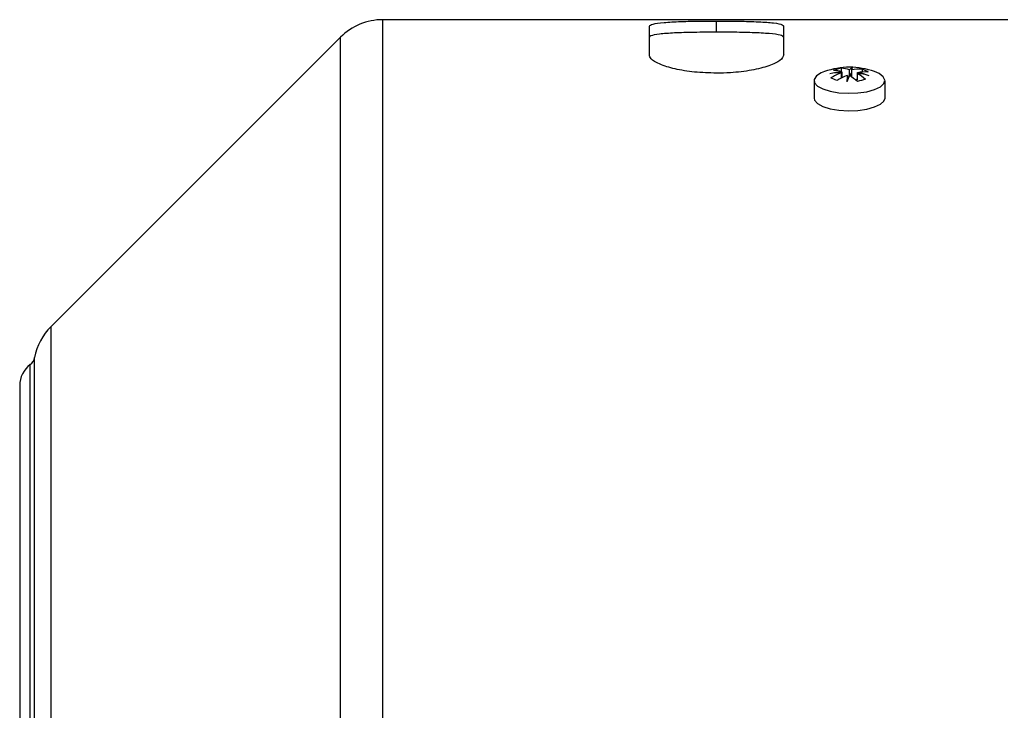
# Model space of a CAD drawing. Header units: millimetres. Extents: x -722 to 1902, y -809 to 1604.
# Tile 69 of 93: x 1195 to 1326, y 376 to 469. Entities that reach past the tile are written whole.
import ezdxf

# ---------------------------------------------------------------- set-up
doc = ezdxf.new("R2010")
doc.units = ezdxf.units.MM

msp = doc.modelspace()

# ---------------------------------------------------------------- linework, layer by layer
at = {"color": 7, "linetype": 'Continuous', "lineweight": 25}
for p, q in [((1326.91, 468.73), (1243.22, 468.73)), ((1243.22, 152.73), (1243.22, 468.73)), ((1287.91, 467.06), (1287.91, 468.55)), ((1278.91, 464.04), (1278.91, 467.87)), ((1296.91, 464.04), (1296.91, 467.87)), ((1237.56, 466.39), (1198.81, 427.63)), ((1237.56, 155.08), (1237.56, 466.39)), ((1304.62, 460.91), (1304.62, 461.64)), ((1304.63, 461.75), (1304.63, 462.24)), ((1304.66, 461.74), (1304.66, 460.93)), ((1305.71, 461.24), (1305.71, 462.03)), ((1305.75, 461.21), (1305.99, 461.58)), ((1305.99, 462.01), (1305.99, 461.13)), ((1306.75, 461.54), (1306.75, 460.66)), ((1306.79, 461.53), (1306.79, 461.64)), ((1307.41, 462.1), (1307.41, 461.71)), ((1300.96, 460.57), (1300.96, 458.24)), ((1305.42, 461.26), (1305.42, 460.62)), ((1305.99, 461.13), (1305.91, 461.11)), ((1306.63, 460.71), (1306.75, 460.75)), ((1306.63, 460.71), (1306.63, 460.57)), ((1306.75, 460.66), (1306.63, 460.71)), ((1310.46, 458.24), (1310.46, 460.57)), ((1198.81, 193.83), (1198.81, 427.63)), ((1196.61, 197.99), (1196.61, 423.47)), ((1196.02, 198.92), (1196.02, 422.55)), ((1194.61, 419.73), (1194.61, 201.73))]:
    msp.add_line(p, q, dxfattribs=at)
at = {"color": 7, "linetype": 'Continuous', "lineweight": 25, "flags": 128}
for points in [[(1302.37, 461.78), (1301.91, 461.6), (1301.28, 461.19), (1300.98, 460.74), (1301.03, 460.28), (1301.42, 459.84), (1302.13, 459.45), (1303.11, 459.15), (1304.28, 458.95), (1305.55, 458.87), (1306.84, 458.92), (1308.04, 459.09), (1309.07, 459.37), (1309.85, 459.74), (1310.32, 460.17), (1310.45, 460.63), (1310.23, 461.09), (1309.67, 461.51), (1309.04, 461.78)], [(1300.96, 458.24), (1301.03, 457.94), (1301.42, 457.5), (1302.13, 457.12), (1303.11, 456.81), (1304.28, 456.61), (1305.55, 456.54), (1306.84, 456.59), (1308.04, 456.76), (1309.07, 457.04), (1309.85, 457.41), (1310.32, 457.84), (1310.46, 458.24)]]:
    msp.add_lwpolyline(points, dxfattribs=at)
at = {"color": 7, "linetype": 'Continuous', "lineweight": 25}
for centre, radius, start, end in [((1243.22, 460.73), 8, 90, 135), ((1305.71, 452.36), 10, 70.4916, 109.5084), ((1305.52, 451.25), 10.53, 94.7159, 103.4311), ((1304.82, 451.83), 9.82, 91.1841, 100.244), ((1307.74, 453.37), 8.83, 110.6672, 120.952), ((1306.01, 455.09), 7.28, 100.9741, 109.5809), ((1303.37, 457.98), 3.97, 71.0062, 87.0325), ((1304.42, 458.27), 3.97, 71.0062, 87.0325), ((1306.5, 461.38), 1.02, 115.7288, 140.8312), ((1307.35, 461.81), 1.38, 159.376, 171.6989), ((1307.1, 455.62), 6.49, 87.2691, 99.9027), ((1302.96, 455.33), 7.27, 47.9165, 58.6137), ((1305.51, 450.9), 10.71, 74.7508, 83.3665), ((1307.91, 455.24), 6.49, 87.2691, 99.9027), ((1304.87, 451.13), 10.68, 71.068, 79.6341), ((1305.64, 457.29), 5.12, 59.8492, 69.7871), ((1301.43, 456.14), 5.12, 59.8492, 69.7871), ((1308.54, 453), 8.83, 110.6672, 120.952), ((1338.54, 457.93), 33.28, 174.2583, 175.7185), ((1313.39, 457.55), 8.53, 154.3109, 160.3641), ((1301.91, 455.04), 7.27, 47.9165, 58.6137), ((1309.22, 453.58), 7.28, 100.9741, 109.5809), ((1204.46, 421.98), 8, 135, 169.237), ((1195.13, 423.75), 1.5, 306.4928, 349.237), ((1198.11, 419.73), 3.5, 126.4928, 180)]:
    msp.add_arc(centre, radius, start, end, dxfattribs=at)
for points, knots in [([(1278.91, 467.87), (1279, 467.97), (1279.2, 468.17), (1280.75, 468.37), (1283.03, 468.49), (1285.56, 468.55), (1287.24, 468.55), (1287.91, 468.55)], [0, 0, 0, 0, 0.214457, 0.428905, 0.643572, 0.858382, 1, 1, 1, 1]), ([(1287.91, 468.55), (1288.92, 468.55), (1290.94, 468.54), (1293.63, 468.46), (1295.67, 468.31), (1296.75, 468.1), (1296.86, 467.93), (1296.91, 467.87)], [0, 0, 0, 0, 0.214457, 0.428905, 0.643572, 0.858382, 1, 1, 1, 1]), ([(1287.91, 467.06), (1286.89, 467.05), (1284.87, 467.04), (1282.18, 466.96), (1280.14, 466.82), (1279.06, 466.61), (1278.95, 466.44), (1278.91, 466.38)], [0, 0, 0, 0, 0.214452, 0.428895, 0.643562, 0.858374, 1, 1, 1, 1]), ([(1296.91, 466.38), (1296.81, 466.48), (1296.61, 466.67), (1295.06, 466.88), (1292.78, 467), (1290.25, 467.05), (1288.57, 467.06), (1287.91, 467.06)], [0, 0, 0, 0, 0.214452, 0.428896, 0.643562, 0.858374, 1, 1, 1, 1]), ([(1287.91, 461.57), (1286.91, 461.6), (1284.91, 461.66), (1282.24, 462.11), (1280.2, 462.75), (1279.07, 463.43), (1278.95, 463.86), (1278.91, 464.04)], [0, 0, 0, 0, 0.210378, 0.42068, 0.633088, 0.849098, 1, 1, 1, 1]), ([(1296.91, 464.04), (1296.8, 463.78), (1296.6, 463.27), (1295.02, 462.52), (1292.69, 461.93), (1290.17, 461.62), (1288.53, 461.58), (1287.91, 461.57)], [0, 0, 0, 0, 0.2178313, 0.4356539, 0.6533553, 0.8684609, 1, 1, 1, 1])]:
    msp.add_open_spline(points, degree=3, knots=knots, dxfattribs=at)

doc.saveas('drawing.dxf')
